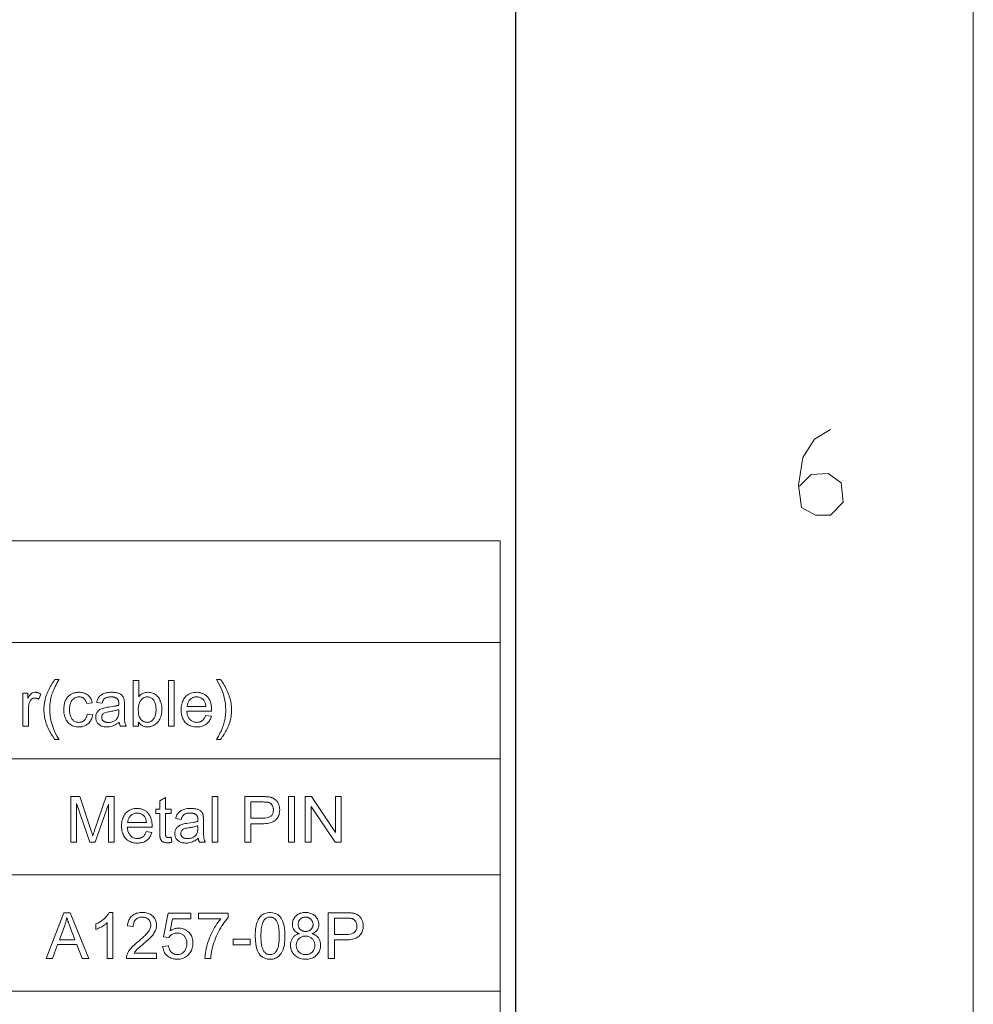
# Model space of a CAD drawing. Extents: x 0 to 841, y 0 to 594.
# Tile 71 of 88: x 805 to 836, y 391 to 423. Entities that reach past the tile are written whole.
import ezdxf

# ---------------------------------------------------------------- set-up
doc = ezdxf.new("R2010")
doc.units = 0

msp = doc.modelspace()

# ---------------------------------------------------------------- linework, layer by layer
at = {"lineweight": 13}
msp.add_line((836, 589), (836, 5.105), dxfattribs=at)
at = {"color": 7, "lineweight": 25}
msp.add_line((821, 20), (821, 574), dxfattribs=at)
at = {"color": 7, "lineweight": 13}
for p, q in [((741.358, 406.093), (820.484, 406.093)), ((820.484, 406.093), (820.484, 357.527)), ((741.358, 402.752), (820.484, 402.752)), ((754.462, 398.945), (820.484, 398.945)), ((781.926, 395.137), (820.484, 395.137)), ((741.358, 391.329), (820.484, 391.329))]:
    msp.add_line(p, q, dxfattribs=at)
msp.add_lwpolyline([(831.315, 409.735), (830.79, 409.42), (830.405, 408.825), (830.265, 407.915), (830.37, 407.18), (830.825, 406.935), (831.315, 406.935), (831.735, 407.355), (831.665, 407.985), (831.245, 408.3), (830.685, 408.265), (830.3, 407.88)], dxfattribs=at)
for points in [[(806.02, 399.573), (805.888, 399.573), (805.855, 399.616), (805.823, 399.661), (805.793, 399.706), (805.764, 399.753), (805.737, 399.8), (805.711, 399.847), (805.686, 399.896), (805.663, 399.945), (805.641, 399.995), (805.621, 400.046), (805.603, 400.098), (805.586, 400.149), (805.572, 400.2), (805.559, 400.251), (805.548, 400.302), (805.54, 400.353), (805.533, 400.403), (805.528, 400.454), (805.525, 400.505), (805.524, 400.555), (805.525, 400.612), (805.528, 400.667), (805.533, 400.723), (805.541, 400.777), (805.55, 400.83), (805.561, 400.883), (805.575, 400.935), (805.59, 400.985), (805.608, 401.036), (805.627, 401.085), (805.649, 401.133), (805.671, 401.181), (805.694, 401.228), (805.719, 401.275), (805.744, 401.32), (805.771, 401.365), (805.799, 401.41), (805.828, 401.453), (805.857, 401.496), (805.888, 401.538), (806.02, 401.538), (805.985, 401.479), (805.952, 401.422), (805.922, 401.366), (805.894, 401.311), (805.868, 401.258), (805.845, 401.206), (805.824, 401.156), (805.806, 401.107), (805.79, 401.06), (805.776, 401.014), (805.765, 400.969), (805.754, 400.924), (805.745, 400.879), (805.737, 400.833), (805.73, 400.787), (805.724, 400.742), (805.72, 400.696), (805.717, 400.65), (805.715, 400.603), (805.714, 400.557), (805.717, 400.458), (805.727, 400.359), (805.742, 400.261), (805.763, 400.162), (805.791, 400.064), (805.825, 399.965), (805.864, 399.867), (805.91, 399.769), (805.962, 399.671)], [(808.639, 400.976), (808.66, 401.004), (808.683, 401.029), (808.708, 401.051), (808.735, 401.07), (808.763, 401.086), (808.793, 401.099), (808.825, 401.11), (808.859, 401.117), (808.894, 401.121), (808.931, 401.123), (808.972, 401.121), (809.012, 401.117), (809.05, 401.109), (809.086, 401.098), (809.12, 401.085), (809.153, 401.068), (809.184, 401.048), (809.213, 401.025), (809.241, 400.999), (809.267, 400.97), (809.291, 400.939), (809.312, 400.906), (809.331, 400.87), (809.347, 400.833), (809.361, 400.795), (809.373, 400.754), (809.381, 400.711), (809.388, 400.667), (809.392, 400.62), (809.393, 400.572), (809.391, 400.517), (809.387, 400.464), (809.38, 400.414), (809.37, 400.367), (809.358, 400.322), (809.342, 400.28), (809.324, 400.24), (809.303, 400.204), (809.279, 400.169), (809.252, 400.138), (809.224, 400.109), (809.194, 400.084), (809.163, 400.061), (809.132, 400.041), (809.099, 400.025), (809.066, 400.011), (809.032, 400.001), (808.997, 399.993), (808.96, 399.989), (808.923, 399.987), (808.886, 399.989), (808.85, 399.993), (808.816, 400.002), (808.784, 400.013), (808.753, 400.027), (808.724, 400.045), (808.697, 400.066), (808.671, 400.09), (808.648, 400.118), (808.625, 400.149), (808.621, 400.149), (808.621, 400.013), (808.449, 400.013), (808.449, 401.513), (808.634, 401.513), (808.634, 400.976)], [(809.799, 400.013), (809.615, 400.013), (809.615, 401.513), (809.799, 401.513)], [(811.313, 401.538), (811.347, 401.494), (811.378, 401.45), (811.409, 401.404), (811.438, 401.358), (811.465, 401.311), (811.491, 401.264), (811.516, 401.215), (811.539, 401.166), (811.56, 401.115), (811.58, 401.064), (811.599, 401.013), (811.615, 400.962), (811.63, 400.911), (811.643, 400.86), (811.653, 400.809), (811.662, 400.758), (811.669, 400.707), (811.674, 400.656), (811.677, 400.605), (811.678, 400.555), (811.677, 400.498), (811.673, 400.443), (811.668, 400.388), (811.661, 400.334), (811.652, 400.28), (811.64, 400.228), (811.627, 400.176), (811.611, 400.125), (811.594, 400.075), (811.574, 400.026), (811.553, 399.977), (811.531, 399.93), (811.507, 399.882), (811.483, 399.836), (811.457, 399.79), (811.431, 399.745), (811.403, 399.701), (811.374, 399.658), (811.344, 399.615), (811.313, 399.573), (811.181, 399.573), (811.217, 399.632), (811.249, 399.689), (811.28, 399.745), (811.308, 399.8), (811.333, 399.853), (811.357, 399.904), (811.377, 399.955), (811.396, 400.003), (811.412, 400.05), (811.425, 400.096), (811.437, 400.141), (811.448, 400.186), (811.457, 400.231), (811.465, 400.277), (811.472, 400.323), (811.477, 400.368), (811.482, 400.414), (811.485, 400.46), (811.487, 400.506), (811.487, 400.553), (811.484, 400.652), (811.475, 400.751), (811.46, 400.85), (811.438, 400.948), (811.411, 401.047), (811.377, 401.145), (811.337, 401.244), (811.291, 401.342), (811.239, 401.44), (811.181, 401.538)], [(805.426, 401.064), (805.362, 400.895), (805.349, 400.902), (805.335, 400.909), (805.322, 400.915), (805.308, 400.92), (805.295, 400.925), (805.281, 400.928), (805.268, 400.931), (805.255, 400.933), (805.242, 400.934), (805.228, 400.935), (805.208, 400.934), (805.189, 400.931), (805.171, 400.926), (805.154, 400.92), (805.138, 400.911), (805.122, 400.901), (805.108, 400.889), (805.095, 400.875), (805.083, 400.859), (805.072, 400.842), (805.062, 400.823), (805.053, 400.802), (805.045, 400.78), (805.038, 400.756), (805.032, 400.731), (805.027, 400.704), (805.023, 400.676), (805.021, 400.646), (805.019, 400.615), (805.019, 400.583), (805.019, 400.013), (804.834, 400.013), (804.834, 401.098), (805.002, 401.098), (805.002, 400.935), (805.006, 400.935), (805.025, 400.97), (805.044, 401.002), (805.064, 401.031), (805.085, 401.055), (805.108, 401.076), (805.131, 401.093), (805.156, 401.106), (805.182, 401.115), (805.209, 401.121), (805.237, 401.123), (805.255, 401.122), (805.274, 401.12), (805.293, 401.118), (805.312, 401.113), (805.331, 401.108), (805.35, 401.102), (805.369, 401.094), (805.388, 401.085), (805.407, 401.076)], [(807.125, 400.388), (807.117, 400.348), (807.107, 400.309), (807.096, 400.273), (807.082, 400.24), (807.067, 400.208), (807.049, 400.179), (807.03, 400.152), (807.009, 400.127), (806.986, 400.104), (806.962, 400.084), (806.936, 400.065), (806.909, 400.049), (806.882, 400.034), (806.854, 400.022), (806.825, 400.011), (806.796, 400.003), (806.766, 399.996), (806.735, 399.991), (806.704, 399.988), (806.672, 399.987), (806.626, 399.989), (806.582, 399.993), (806.54, 400.001), (806.5, 400.012), (806.463, 400.026), (806.427, 400.043), (806.394, 400.063), (806.363, 400.086), (806.334, 400.113), (806.307, 400.142), (806.282, 400.174), (806.26, 400.208), (806.241, 400.244), (806.224, 400.282), (806.21, 400.322), (806.199, 400.364), (806.19, 400.408), (806.183, 400.455), (806.179, 400.503), (806.178, 400.553), (806.179, 400.594), (806.181, 400.634), (806.185, 400.672), (806.19, 400.709), (806.196, 400.744), (806.205, 400.777), (806.214, 400.808), (806.225, 400.838), (806.238, 400.866), (806.252, 400.892), (806.267, 400.917), (806.283, 400.94), (806.3, 400.962), (806.317, 400.982), (806.336, 401), (806.355, 401.018), (806.374, 401.033), (806.395, 401.047), (806.416, 401.06), (806.438, 401.071), (806.46, 401.081), (806.483, 401.09), (806.506, 401.097), (806.529, 401.104), (806.552, 401.11), (806.576, 401.115), (806.599, 401.118), (806.623, 401.121), (806.648, 401.122), (806.672, 401.123), (806.705, 401.122), (806.737, 401.119), (806.768, 401.115), (806.799, 401.109), (806.828, 401.101), (806.856, 401.091), (806.883, 401.08), (806.909, 401.067), (806.935, 401.052), (806.959, 401.036), (806.982, 401.018), (807.003, 400.998), (807.022, 400.976), (807.04, 400.953), (807.055, 400.928), (807.069, 400.902), (807.081, 400.874), (807.091, 400.844), (807.099, 400.813), (807.106, 400.78), (806.928, 400.752), (806.922, 400.774), (806.916, 400.794), (806.908, 400.813), (806.9, 400.831), (806.892, 400.848), (806.882, 400.864), (806.872, 400.879), (806.862, 400.893), (806.85, 400.906), (806.838, 400.917), (806.826, 400.928), (806.812, 400.937), (806.798, 400.945), (806.783, 400.952), (806.768, 400.959), (806.752, 400.964), (806.735, 400.967), (806.717, 400.97), (806.699, 400.972), (806.68, 400.972), (806.65, 400.971), (806.622, 400.968), (806.594, 400.962), (806.569, 400.955), (806.544, 400.945), (806.522, 400.933), (806.501, 400.919), (806.481, 400.902), (806.463, 400.884), (806.446, 400.863), (806.431, 400.84), (806.417, 400.816), (806.405, 400.789), (806.395, 400.761), (806.386, 400.732), (806.379, 400.7), (806.373, 400.667), (806.369, 400.632), (806.367, 400.595), (806.366, 400.557), (806.367, 400.518), (806.369, 400.48), (806.373, 400.445), (806.379, 400.411), (806.386, 400.379), (806.394, 400.349), (806.405, 400.321), (806.416, 400.295), (806.43, 400.27), (806.444, 400.247), (806.461, 400.227), (806.479, 400.208), (806.498, 400.192), (806.518, 400.178), (806.54, 400.166), (806.563, 400.156), (806.588, 400.148), (806.614, 400.143), (806.641, 400.14), (806.67, 400.138), (806.693, 400.139), (806.716, 400.141), (806.737, 400.145), (806.757, 400.149), (806.776, 400.155), (806.794, 400.163), (806.811, 400.172), (806.828, 400.182), (806.843, 400.194), (806.857, 400.207), (806.87, 400.221), (806.882, 400.236), (806.893, 400.253), (806.903, 400.272), (806.912, 400.292), (806.92, 400.313), (806.927, 400.335), (806.933, 400.359), (806.938, 400.384), (806.942, 400.411)], [(808.225, 400.013), (808.032, 400.013), (808.027, 400.023), (808.022, 400.034), (808.017, 400.046), (808.013, 400.059), (808.009, 400.072), (808.006, 400.085), (808.002, 400.1), (807.999, 400.115), (807.996, 400.13), (807.994, 400.147), (807.957, 400.116), (807.919, 400.089), (807.88, 400.065), (807.841, 400.044), (807.801, 400.027), (807.761, 400.013), (807.72, 400.001), (807.679, 399.993), (807.637, 399.989), (807.594, 399.987), (807.56, 399.988), (807.528, 399.99), (807.497, 399.995), (807.468, 400.001), (807.44, 400.009), (807.414, 400.018), (807.389, 400.029), (807.365, 400.042), (807.343, 400.057), (807.323, 400.073), (807.304, 400.091), (807.287, 400.11), (807.272, 400.13), (807.259, 400.151), (807.248, 400.173), (807.24, 400.196), (807.233, 400.22), (807.228, 400.246), (807.225, 400.272), (807.224, 400.3), (807.225, 400.327), (807.227, 400.352), (807.232, 400.377), (807.239, 400.401), (807.248, 400.423), (807.258, 400.445), (807.271, 400.466), (807.285, 400.486), (807.301, 400.505), (807.319, 400.523), (807.34, 400.54), (807.363, 400.555), (807.389, 400.57), (807.418, 400.583), (807.45, 400.595), (807.485, 400.606), (807.522, 400.616), (807.562, 400.625), (807.605, 400.632), (807.651, 400.639), (807.823, 400.664), (807.842, 400.668), (807.86, 400.671), (807.878, 400.674), (807.895, 400.678), (807.911, 400.682), (807.926, 400.685), (807.941, 400.689), (807.956, 400.694), (807.969, 400.698), (807.982, 400.702), (807.982, 400.718), (807.982, 400.733), (807.981, 400.748), (807.981, 400.761), (807.981, 400.773), (807.98, 400.784), (807.979, 400.794), (807.979, 400.804), (807.978, 400.812), (807.977, 400.819), (807.975, 400.826), (807.974, 400.833), (807.972, 400.84), (807.969, 400.847), (807.967, 400.854), (807.963, 400.861), (807.96, 400.869), (807.956, 400.876), (807.951, 400.883), (807.947, 400.891), (807.941, 400.898), (807.935, 400.905), (807.929, 400.911), (807.922, 400.918), (807.914, 400.924), (807.906, 400.93), (807.897, 400.935), (807.887, 400.94), (807.877, 400.945), (807.866, 400.95), (807.855, 400.954), (807.843, 400.958), (807.83, 400.961), (807.816, 400.964), (807.801, 400.967), (807.786, 400.969), (807.77, 400.97), (807.754, 400.971), (807.736, 400.972), (807.718, 400.972), (807.695, 400.972), (807.672, 400.971), (807.651, 400.968), (807.631, 400.965), (807.612, 400.961), (807.593, 400.957), (807.576, 400.951), (807.56, 400.944), (807.544, 400.937), (807.53, 400.928), (807.517, 400.919), (807.504, 400.908), (807.493, 400.895), (807.482, 400.881), (807.472, 400.865), (807.463, 400.848), (807.455, 400.83), (807.447, 400.81), (807.441, 400.788), (807.435, 400.765), (807.255, 400.788), (807.262, 400.821), (807.271, 400.852), (807.281, 400.881), (807.294, 400.908), (807.308, 400.934), (807.324, 400.958), (807.343, 400.981), (807.362, 401.002), (807.384, 401.021), (807.408, 401.039), (807.433, 401.055), (807.461, 401.069), (807.49, 401.082), (807.521, 401.093), (807.554, 401.102), (807.588, 401.109), (807.625, 401.115), (807.663, 401.119), (807.703, 401.122), (807.745, 401.123), (807.784, 401.122), (807.819, 401.12), (807.853, 401.118), (807.885, 401.114), (807.915, 401.108), (807.943, 401.102), (807.968, 401.094), (807.992, 401.086), (808.013, 401.076), (808.032, 401.065), (808.05, 401.053), (808.066, 401.041), (808.081, 401.028), (808.094, 401.015), (808.106, 401.001), (808.117, 400.987), (808.126, 400.972), (808.134, 400.957), (808.14, 400.941), (808.145, 400.925), (808.149, 400.908), (808.153, 400.891), (808.156, 400.872), (808.158, 400.852), (808.161, 400.832), (808.163, 400.81), (808.164, 400.788), (808.165, 400.764), (808.166, 400.74), (808.166, 400.715), (808.166, 400.467), (808.166, 400.423), (808.166, 400.382), (808.167, 400.345), (808.167, 400.31), (808.168, 400.278), (808.169, 400.249), (808.17, 400.223), (808.172, 400.2), (808.173, 400.18), (808.175, 400.164), (808.177, 400.148), (808.18, 400.133), (808.183, 400.117), (808.187, 400.102), (808.192, 400.087), (808.197, 400.072), (808.203, 400.057), (808.21, 400.042), (808.217, 400.027)], [(808.909, 400.138), (808.934, 400.14), (808.958, 400.143), (808.982, 400.148), (809.004, 400.156), (809.026, 400.166), (809.046, 400.178), (809.066, 400.192), (809.085, 400.209), (809.103, 400.228), (809.12, 400.248), (809.136, 400.271), (809.15, 400.296), (809.163, 400.322), (809.173, 400.351), (809.183, 400.381), (809.19, 400.412), (809.196, 400.446), (809.2, 400.481), (809.203, 400.518), (809.203, 400.557), (809.203, 400.594), (809.2, 400.63), (809.197, 400.665), (809.191, 400.697), (809.184, 400.728), (809.176, 400.758), (809.166, 400.786), (809.154, 400.812), (809.141, 400.837), (809.127, 400.86), (809.111, 400.882), (809.094, 400.901), (809.075, 400.917), (809.056, 400.932), (809.035, 400.944), (809.014, 400.954), (808.991, 400.962), (808.967, 400.968), (808.941, 400.971), (808.915, 400.972), (808.889, 400.971), (808.864, 400.968), (808.84, 400.962), (808.817, 400.954), (808.795, 400.943), (808.774, 400.931), (808.754, 400.916), (808.735, 400.898), (808.717, 400.879), (808.701, 400.857), (808.685, 400.833), (808.671, 400.808), (808.659, 400.782), (808.649, 400.754), (808.64, 400.726), (808.632, 400.696), (808.627, 400.665), (808.622, 400.632), (808.62, 400.599), (808.619, 400.564), (808.62, 400.531), (808.621, 400.499), (808.622, 400.469), (808.625, 400.442), (808.628, 400.416), (808.631, 400.393), (808.636, 400.371), (808.641, 400.351), (808.647, 400.334), (808.653, 400.318), (808.66, 400.304), (808.668, 400.29), (808.676, 400.276), (808.686, 400.263), (808.695, 400.25), (808.706, 400.237), (808.717, 400.225), (808.729, 400.214), (808.742, 400.203), (808.755, 400.192), (808.769, 400.182), (808.783, 400.173), (808.797, 400.165), (808.812, 400.158), (808.827, 400.152), (808.843, 400.147), (808.859, 400.143), (808.875, 400.141), (808.892, 400.139)], [(811.024, 400.509), (810.21, 400.509), (810.213, 400.474), (810.218, 400.44), (810.224, 400.408), (810.232, 400.378), (810.242, 400.35), (810.253, 400.323), (810.265, 400.298), (810.28, 400.275), (810.296, 400.253), (810.313, 400.234), (810.332, 400.216), (810.352, 400.199), (810.372, 400.185), (810.394, 400.173), (810.416, 400.162), (810.439, 400.154), (810.464, 400.147), (810.489, 400.142), (810.515, 400.139), (810.542, 400.138), (810.563, 400.139), (810.583, 400.141), (810.602, 400.143), (810.621, 400.147), (810.639, 400.152), (810.656, 400.159), (810.673, 400.166), (810.689, 400.174), (810.704, 400.184), (810.719, 400.194), (810.733, 400.206), (810.746, 400.219), (810.759, 400.233), (810.771, 400.248), (810.782, 400.264), (810.793, 400.282), (810.803, 400.3), (810.812, 400.32), (810.82, 400.341), (810.828, 400.363), (811.018, 400.339), (811.008, 400.306), (810.996, 400.274), (810.983, 400.244), (810.969, 400.216), (810.952, 400.189), (810.935, 400.164), (810.916, 400.14), (810.895, 400.118), (810.873, 400.097), (810.849, 400.078), (810.824, 400.061), (810.797, 400.045), (810.77, 400.032), (810.741, 400.02), (810.711, 400.01), (810.679, 400.002), (810.647, 399.995), (810.613, 399.991), (810.578, 399.988), (810.542, 399.987), (810.494, 399.989), (810.448, 399.993), (810.405, 400.001), (810.363, 400.011), (810.324, 400.025), (810.287, 400.041), (810.252, 400.06), (810.219, 400.083), (810.188, 400.108), (810.16, 400.137), (810.134, 400.168), (810.11, 400.201), (810.089, 400.237), (810.072, 400.274), (810.056, 400.314), (810.044, 400.356), (810.034, 400.401), (810.028, 400.447), (810.023, 400.496), (810.022, 400.547), (810.023, 400.597), (810.027, 400.646), (810.034, 400.692), (810.043, 400.737), (810.055, 400.779), (810.07, 400.82), (810.087, 400.859), (810.107, 400.895), (810.13, 400.93), (810.156, 400.963), (810.183, 400.993), (810.213, 401.021), (810.245, 401.045), (810.28, 401.065), (810.316, 401.083), (810.355, 401.097), (810.396, 401.108), (810.439, 401.116), (810.484, 401.121), (810.532, 401.123), (810.555, 401.122), (810.579, 401.121), (810.602, 401.118), (810.625, 401.114), (810.648, 401.11), (810.671, 401.104), (810.693, 401.097), (810.716, 401.089), (810.738, 401.081), (810.76, 401.071), (810.782, 401.059), (810.803, 401.047), (810.823, 401.033), (810.843, 401.017), (810.862, 401), (810.88, 400.982), (810.898, 400.962), (810.915, 400.94), (810.931, 400.917), (810.947, 400.893), (810.962, 400.867), (810.975, 400.838), (810.986, 400.806), (810.996, 400.771), (811.005, 400.734), (811.011, 400.695), (811.017, 400.652), (811.021, 400.607), (811.023, 400.559)], [(810.834, 400.66), (810.831, 400.693), (810.827, 400.723), (810.82, 400.751), (810.813, 400.778), (810.803, 400.803), (810.792, 400.826), (810.779, 400.847), (810.765, 400.866), (810.749, 400.884), (810.732, 400.899), (810.713, 400.913), (810.694, 400.926), (810.675, 400.937), (810.656, 400.946), (810.636, 400.954), (810.616, 400.961), (810.595, 400.966), (810.574, 400.969), (810.553, 400.972), (810.532, 400.972), (810.506, 400.971), (810.481, 400.969), (810.458, 400.965), (810.435, 400.958), (810.413, 400.951), (810.392, 400.941), (810.372, 400.93), (810.353, 400.917), (810.335, 400.902), (810.318, 400.885), (810.302, 400.867), (810.287, 400.849), (810.274, 400.829), (810.262, 400.808), (810.252, 400.786), (810.242, 400.763), (810.235, 400.739), (810.229, 400.714), (810.224, 400.687), (810.221, 400.66)], [(807.982, 400.49), (807.982, 400.557), (807.952, 400.548), (807.922, 400.539), (807.889, 400.53), (807.856, 400.522), (807.821, 400.514), (807.785, 400.506), (807.748, 400.499), (807.71, 400.493), (807.67, 400.487), (807.629, 400.481), (807.589, 400.474), (807.554, 400.465), (807.522, 400.453), (807.495, 400.439), (807.472, 400.423), (807.453, 400.404), (807.439, 400.382), (807.428, 400.359), (807.422, 400.333), (807.42, 400.304), (807.421, 400.29), (807.422, 400.275), (807.425, 400.262), (807.429, 400.249), (807.434, 400.236), (807.44, 400.224), (807.448, 400.212), (807.456, 400.201), (807.466, 400.191), (807.476, 400.181), (807.488, 400.172), (807.501, 400.163), (807.515, 400.156), (807.529, 400.15), (807.545, 400.144), (807.562, 400.14), (807.579, 400.137), (807.598, 400.134), (807.617, 400.133), (807.638, 400.132), (807.665, 400.133), (807.691, 400.136), (807.717, 400.14), (807.742, 400.145), (807.766, 400.153), (807.79, 400.162), (807.813, 400.172), (807.835, 400.184), (807.857, 400.198), (807.878, 400.214), (807.898, 400.231), (807.915, 400.251), (807.931, 400.273), (807.944, 400.297), (807.956, 400.324), (807.965, 400.352), (807.972, 400.383), (807.978, 400.417), (807.981, 400.452)], [(807.83, 396.205), (807.642, 396.205), (807.642, 397.46), (807.638, 397.46), (807.206, 396.205), (807.028, 396.205), (806.598, 397.481), (806.592, 397.481), (806.592, 396.205), (806.404, 396.205), (806.404, 397.705), (806.701, 397.705), (807.056, 396.643), (807.067, 396.609), (807.078, 396.577), (807.087, 396.549), (807.095, 396.522), (807.103, 396.499), (807.109, 396.478), (807.114, 396.46), (807.119, 396.444), (807.122, 396.431), (807.124, 396.421), (807.128, 396.421), (807.134, 396.439), (807.141, 396.458), (807.147, 396.479), (807.155, 396.501), (807.162, 396.524), (807.17, 396.549), (807.179, 396.575), (807.188, 396.603), (807.198, 396.631), (807.208, 396.661), (807.566, 397.705), (807.83, 397.705)], [(811.227, 396.205), (811.043, 396.205), (811.043, 397.705), (811.227, 397.705)], [(812.112, 397.705), (812.678, 397.705), (812.705, 397.705), (812.73, 397.704), (812.755, 397.704), (812.78, 397.703), (812.803, 397.702), (812.826, 397.7), (812.848, 397.698), (812.869, 397.696), (812.889, 397.694), (812.909, 397.692), (812.928, 397.689), (812.947, 397.685), (812.966, 397.68), (812.984, 397.674), (813.002, 397.668), (813.02, 397.66), (813.038, 397.652), (813.055, 397.643), (813.072, 397.633), (813.089, 397.623), (813.105, 397.611), (813.12, 397.599), (813.135, 397.586), (813.148, 397.572), (813.161, 397.557), (813.173, 397.541), (813.185, 397.525), (813.195, 397.508), (813.205, 397.49), (813.214, 397.471), (813.222, 397.452), (813.229, 397.433), (813.236, 397.413), (813.241, 397.393), (813.246, 397.373), (813.25, 397.353), (813.253, 397.333), (813.255, 397.313), (813.256, 397.292), (813.256, 397.271), (813.255, 397.23), (813.251, 397.191), (813.244, 397.154), (813.235, 397.118), (813.223, 397.084), (813.208, 397.052), (813.191, 397.021), (813.171, 396.992), (813.148, 396.964), (813.123, 396.938), (813.095, 396.914), (813.063, 396.893), (813.028, 396.874), (812.99, 396.858), (812.949, 396.844), (812.905, 396.833), (812.857, 396.824), (812.806, 396.818), (812.752, 396.814), (812.695, 396.813), (812.311, 396.813), (812.311, 396.205), (812.112, 396.205)], [(813.74, 396.205), (813.541, 396.205), (813.541, 397.705), (813.74, 397.705)], [(815.276, 396.205), (815.073, 396.205), (814.289, 397.383), (814.285, 397.383), (814.285, 396.205), (814.096, 396.205), (814.096, 397.705), (814.299, 397.705), (815.083, 396.527), (815.087, 396.527), (815.087, 397.705), (815.276, 397.705)], [(809.719, 396.207), (809.703, 396.204), (809.688, 396.201), (809.672, 396.199), (809.658, 396.197), (809.644, 396.195), (809.63, 396.193), (809.617, 396.192), (809.605, 396.191), (809.593, 396.191), (809.581, 396.191), (809.558, 396.191), (809.535, 396.192), (809.515, 396.194), (809.495, 396.197), (809.477, 396.201), (809.46, 396.206), (809.444, 396.211), (809.43, 396.218), (809.417, 396.225), (809.405, 396.233), (809.394, 396.242), (809.385, 396.251), (809.376, 396.261), (809.368, 396.271), (809.361, 396.281), (809.354, 396.292), (809.349, 396.304), (809.344, 396.316), (809.34, 396.328), (809.338, 396.341), (809.335, 396.355), (809.333, 396.369), (809.331, 396.385), (809.33, 396.402), (809.328, 396.419), (809.327, 396.438), (809.326, 396.458), (809.326, 396.479), (809.325, 396.5), (809.325, 396.523), (809.325, 397.148), (809.191, 397.148), (809.191, 397.291), (809.325, 397.291), (809.325, 397.561), (809.509, 397.672), (809.509, 397.291), (809.694, 397.291), (809.694, 397.148), (809.509, 397.148), (809.509, 396.513), (809.51, 396.497), (809.51, 396.482), (809.511, 396.468), (809.512, 396.455), (809.514, 396.443), (809.516, 396.432), (809.518, 396.422), (809.52, 396.412), (809.523, 396.404), (809.526, 396.397), (809.53, 396.39), (809.535, 396.384), (809.541, 396.379), (809.548, 396.375), (809.556, 396.371), (809.565, 396.368), (809.575, 396.366), (809.586, 396.364), (809.599, 396.363), (809.612, 396.363), (809.62, 396.363), (809.628, 396.363), (809.636, 396.363), (809.644, 396.364), (809.652, 396.365), (809.66, 396.365), (809.669, 396.367), (809.677, 396.368), (809.685, 396.369), (809.694, 396.371)], [(812.311, 396.991), (812.697, 396.991), (812.764, 396.993), (812.824, 397.002), (812.877, 397.015), (812.923, 397.035), (812.962, 397.059), (812.994, 397.089), (813.019, 397.125), (813.037, 397.166), (813.047, 397.213), (813.051, 397.265), (813.05, 397.283), (813.049, 397.3), (813.047, 397.317), (813.043, 397.334), (813.039, 397.35), (813.034, 397.365), (813.028, 397.381), (813.021, 397.396), (813.013, 397.41), (813.005, 397.424), (812.995, 397.437), (812.985, 397.45), (812.975, 397.461), (812.964, 397.471), (812.953, 397.48), (812.942, 397.488), (812.93, 397.495), (812.918, 397.501), (812.905, 397.506), (812.892, 397.51), (812.878, 397.513), (812.862, 397.516), (812.846, 397.519), (812.828, 397.521), (812.808, 397.523), (812.788, 397.524), (812.766, 397.525), (812.743, 397.526), (812.718, 397.527), (812.693, 397.527), (812.311, 397.527)], [(809.074, 396.701), (808.26, 396.701), (808.263, 396.666), (808.268, 396.633), (808.274, 396.601), (808.282, 396.571), (808.291, 396.542), (808.303, 396.516), (808.315, 396.491), (808.33, 396.467), (808.345, 396.446), (808.363, 396.426), (808.382, 396.408), (808.401, 396.392), (808.422, 396.377), (808.443, 396.365), (808.466, 396.355), (808.489, 396.346), (808.513, 396.339), (808.539, 396.335), (808.565, 396.332), (808.592, 396.331), (808.612, 396.331), (808.632, 396.333), (808.652, 396.336), (808.671, 396.34), (808.689, 396.345), (808.706, 396.351), (808.723, 396.358), (808.739, 396.366), (808.754, 396.376), (808.769, 396.387), (808.783, 396.398), (808.796, 396.411), (808.809, 396.425), (808.821, 396.44), (808.832, 396.457), (808.842, 396.474), (808.852, 396.492), (808.862, 396.512), (808.87, 396.533), (808.878, 396.555), (809.067, 396.531), (809.057, 396.498), (809.046, 396.467), (809.033, 396.437), (809.018, 396.408), (809.002, 396.381), (808.985, 396.356), (808.965, 396.332), (808.945, 396.31), (808.922, 396.289), (808.899, 396.27), (808.873, 396.253), (808.847, 396.238), (808.819, 396.224), (808.791, 396.212), (808.76, 396.202), (808.729, 396.194), (808.697, 396.188), (808.663, 396.183), (808.628, 396.18), (808.592, 396.179), (808.544, 396.181), (808.498, 396.185), (808.455, 396.193), (808.413, 396.203), (808.374, 396.217), (808.337, 396.233), (808.302, 396.253), (808.269, 396.275), (808.238, 396.301), (808.209, 396.329), (808.183, 396.36), (808.16, 396.394), (808.139, 396.429), (808.121, 396.467), (808.106, 396.507), (808.094, 396.549), (808.084, 396.593), (808.077, 396.639), (808.073, 396.688), (808.072, 396.739), (808.073, 396.789), (808.077, 396.838), (808.084, 396.884), (808.093, 396.929), (808.105, 396.972), (808.12, 397.012), (808.137, 397.051), (808.157, 397.088), (808.18, 397.123), (808.205, 397.155), (808.233, 397.186), (808.263, 397.213), (808.295, 397.237), (808.33, 397.258), (808.366, 397.275), (808.405, 397.29), (808.446, 397.301), (808.489, 397.309), (808.534, 397.314), (808.581, 397.315), (808.605, 397.315), (808.629, 397.313), (808.652, 397.31), (808.675, 397.307), (808.698, 397.302), (808.721, 397.296), (808.743, 397.29), (808.766, 397.282), (808.788, 397.273), (808.81, 397.263), (808.832, 397.252), (808.853, 397.239), (808.873, 397.225), (808.893, 397.209), (808.912, 397.192), (808.93, 397.174), (808.948, 397.154), (808.965, 397.133), (808.981, 397.11), (808.997, 397.085), (809.011, 397.059), (809.024, 397.03), (809.036, 396.998), (809.046, 396.964), (809.054, 396.927), (809.061, 396.887), (809.067, 396.845), (809.07, 396.799), (809.073, 396.752)], [(808.884, 396.853), (808.881, 396.885), (808.877, 396.915), (808.87, 396.944), (808.862, 396.97), (808.853, 396.995), (808.842, 397.018), (808.829, 397.039), (808.815, 397.059), (808.799, 397.076), (808.781, 397.092), (808.763, 397.105), (808.744, 397.118), (808.725, 397.129), (808.706, 397.138), (808.686, 397.146), (808.665, 397.153), (808.645, 397.158), (808.624, 397.162), (808.603, 397.164), (808.581, 397.165), (808.556, 397.164), (808.531, 397.161), (808.508, 397.157), (808.485, 397.151), (808.463, 397.143), (808.442, 397.133), (808.422, 397.122), (808.403, 397.109), (808.385, 397.094), (808.368, 397.078), (808.352, 397.06), (808.337, 397.041), (808.324, 397.021), (808.312, 397), (808.301, 396.978), (808.292, 396.955), (808.285, 396.931), (808.279, 396.906), (808.274, 396.88), (808.27, 396.853)], [(810.819, 396.205), (810.626, 396.205), (810.621, 396.216), (810.616, 396.227), (810.611, 396.238), (810.607, 396.251), (810.603, 396.264), (810.599, 396.278), (810.596, 396.292), (810.593, 396.307), (810.59, 396.323), (810.588, 396.339), (810.551, 396.309), (810.513, 396.282), (810.474, 396.258), (810.435, 396.237), (810.395, 396.219), (810.355, 396.205), (810.314, 396.194), (810.273, 396.186), (810.231, 396.181), (810.188, 396.179), (810.154, 396.18), (810.122, 396.183), (810.091, 396.187), (810.062, 396.193), (810.034, 396.201), (810.008, 396.21), (809.983, 396.221), (809.959, 396.234), (809.937, 396.249), (809.917, 396.265), (809.898, 396.283), (809.881, 396.302), (809.866, 396.322), (809.853, 396.343), (809.842, 396.365), (809.833, 396.388), (809.826, 396.413), (809.821, 396.438), (809.818, 396.465), (809.817, 396.492), (809.818, 396.519), (809.821, 396.545), (809.826, 396.569), (809.833, 396.593), (809.841, 396.616), (809.852, 396.637), (809.864, 396.658), (809.879, 396.678), (809.895, 396.697), (809.913, 396.715), (809.934, 396.732), (809.957, 396.748), (809.983, 396.762), (810.012, 396.776), (810.044, 396.788), (810.079, 396.799), (810.116, 396.809), (810.156, 396.817), (810.199, 396.825), (810.245, 396.831), (810.417, 396.857), (810.436, 396.86), (810.454, 396.863), (810.472, 396.867), (810.489, 396.87), (810.505, 396.874), (810.52, 396.878), (810.535, 396.882), (810.549, 396.886), (810.563, 396.89), (810.576, 396.895), (810.576, 396.911), (810.575, 396.926), (810.575, 396.94), (810.575, 396.953), (810.574, 396.965), (810.574, 396.977), (810.573, 396.987), (810.572, 396.996), (810.571, 397.004), (810.57, 397.012), (810.569, 397.019), (810.568, 397.026), (810.566, 397.033), (810.563, 397.04), (810.56, 397.047), (810.557, 397.054), (810.554, 397.061), (810.55, 397.068), (810.545, 397.076), (810.54, 397.083), (810.535, 397.09), (810.529, 397.097), (810.523, 397.104), (810.515, 397.11), (810.508, 397.116), (810.499, 397.122), (810.49, 397.127), (810.481, 397.133), (810.471, 397.138), (810.46, 397.142), (810.449, 397.146), (810.436, 397.15), (810.423, 397.154), (810.41, 397.157), (810.395, 397.159), (810.38, 397.161), (810.364, 397.163), (810.347, 397.164), (810.33, 397.164), (810.312, 397.165), (810.288, 397.164), (810.266, 397.163), (810.245, 397.161), (810.225, 397.158), (810.205, 397.154), (810.187, 397.149), (810.17, 397.143), (810.154, 397.137), (810.138, 397.129), (810.124, 397.121), (810.11, 397.111), (810.098, 397.1), (810.086, 397.087), (810.076, 397.073), (810.066, 397.058), (810.057, 397.041), (810.049, 397.022), (810.041, 397.002), (810.035, 396.98), (810.029, 396.957), (809.849, 396.981), (809.856, 397.013), (809.865, 397.044), (809.875, 397.073), (809.888, 397.101), (809.902, 397.127), (809.918, 397.151), (809.936, 397.173), (809.956, 397.194), (809.978, 397.214), (810.002, 397.231), (810.027, 397.247), (810.054, 397.261), (810.084, 397.274), (810.115, 397.285), (810.147, 397.294), (810.182, 397.302), (810.219, 397.308), (810.257, 397.312), (810.297, 397.314), (810.339, 397.315), (810.377, 397.315), (810.413, 397.313), (810.447, 397.31), (810.479, 397.306), (810.509, 397.301), (810.536, 397.294), (810.562, 397.287), (810.586, 397.278), (810.607, 397.268), (810.626, 397.257), (810.644, 397.246), (810.66, 397.233), (810.675, 397.22), (810.688, 397.207), (810.7, 397.193), (810.711, 397.179), (810.72, 397.165), (810.728, 397.149), (810.734, 397.134), (810.739, 397.118), (810.743, 397.101), (810.746, 397.083), (810.75, 397.064), (810.752, 397.045), (810.755, 397.024), (810.756, 397.002), (810.758, 396.98), (810.759, 396.957), (810.76, 396.932), (810.76, 396.907), (810.76, 396.659), (810.76, 396.616), (810.76, 396.575), (810.761, 396.537), (810.761, 396.502), (810.762, 396.47), (810.763, 396.441), (810.764, 396.416), (810.765, 396.393), (810.767, 396.373), (810.768, 396.356), (810.771, 396.34), (810.773, 396.325), (810.777, 396.31), (810.781, 396.295), (810.786, 396.28), (810.791, 396.264), (810.797, 396.249), (810.804, 396.235), (810.811, 396.22)], [(810.576, 396.683), (810.576, 396.749), (810.546, 396.74), (810.515, 396.731), (810.483, 396.722), (810.45, 396.714), (810.415, 396.706), (810.379, 396.699), (810.342, 396.692), (810.304, 396.685), (810.264, 396.679), (810.223, 396.673), (810.183, 396.666), (810.147, 396.657), (810.116, 396.645), (810.089, 396.631), (810.066, 396.615), (810.047, 396.596), (810.033, 396.575), (810.022, 396.551), (810.016, 396.525), (810.014, 396.497), (810.014, 396.482), (810.016, 396.468), (810.019, 396.454), (810.023, 396.441), (810.028, 396.428), (810.034, 396.416), (810.041, 396.405), (810.05, 396.394), (810.059, 396.383), (810.07, 396.373), (810.082, 396.364), (810.095, 396.356), (810.108, 396.348), (810.123, 396.342), (810.139, 396.337), (810.155, 396.332), (810.173, 396.329), (810.192, 396.327), (810.211, 396.325), (810.232, 396.325), (810.259, 396.325), (810.285, 396.328), (810.311, 396.332), (810.336, 396.338), (810.36, 396.345), (810.384, 396.354), (810.407, 396.365), (810.429, 396.377), (810.451, 396.391), (810.472, 396.406), (810.492, 396.423), (810.509, 396.443), (810.525, 396.465), (810.538, 396.489), (810.55, 396.516), (810.559, 396.545), (810.566, 396.576), (810.571, 396.609), (810.575, 396.645)], [(807.001, 392.397), (806.777, 392.397), (806.601, 392.854), (805.975, 392.854), (805.809, 392.397), (805.599, 392.397), (806.175, 393.897), (806.389, 393.897)], [(807.785, 392.397), (807.601, 392.397), (807.601, 393.571), (807.572, 393.545), (807.542, 393.52), (807.509, 393.496), (807.475, 393.473), (807.439, 393.45), (807.401, 393.428), (807.362, 393.407), (807.32, 393.387), (807.277, 393.368), (807.231, 393.349), (807.231, 393.527), (807.293, 393.558), (807.351, 393.591), (807.404, 393.625), (807.453, 393.661), (807.499, 393.698), (807.54, 393.736), (807.578, 393.776), (807.611, 393.817), (807.64, 393.86), (807.665, 393.905), (807.785, 393.905)], [(809.222, 392.397), (808.229, 392.397), (808.23, 392.423), (808.232, 392.448), (808.237, 392.474), (808.243, 392.499), (808.251, 392.525), (808.261, 392.551), (808.272, 392.576), (808.286, 392.602), (808.301, 392.628), (808.317, 392.654), (808.337, 392.681), (808.359, 392.709), (808.384, 392.738), (808.413, 392.769), (808.444, 392.8), (808.479, 392.834), (808.517, 392.868), (808.558, 392.904), (808.602, 392.941), (808.648, 392.98), (808.678, 393.003), (808.707, 393.027), (808.735, 393.052), (808.762, 393.076), (808.789, 393.101), (808.815, 393.126), (808.841, 393.151), (808.866, 393.177), (808.89, 393.203), (808.913, 393.229), (808.936, 393.255), (808.955, 393.281), (808.973, 393.307), (808.988, 393.333), (809.001, 393.36), (809.011, 393.386), (809.02, 393.412), (809.025, 393.438), (809.029, 393.465), (809.03, 393.491), (809.029, 393.513), (809.027, 393.535), (809.023, 393.556), (809.017, 393.576), (809.01, 393.595), (809.001, 393.613), (808.991, 393.631), (808.979, 393.648), (808.965, 393.664), (808.95, 393.679), (808.933, 393.693), (808.916, 393.706), (808.898, 393.717), (808.879, 393.726), (808.859, 393.735), (808.838, 393.741), (808.817, 393.746), (808.794, 393.75), (808.771, 393.752), (808.747, 393.753), (808.722, 393.752), (808.699, 393.75), (808.676, 393.746), (808.654, 393.741), (808.633, 393.734), (808.612, 393.726), (808.593, 393.716), (808.574, 393.704), (808.556, 393.691), (808.539, 393.677), (808.523, 393.661), (808.509, 393.643), (808.496, 393.624), (808.485, 393.604), (808.476, 393.582), (808.468, 393.558), (808.462, 393.533), (808.458, 393.507), (808.455, 393.479), (808.454, 393.449), (808.265, 393.471), (808.269, 393.512), (808.276, 393.551), (808.286, 393.588), (808.297, 393.623), (808.311, 393.657), (808.327, 393.688), (808.346, 393.717), (808.366, 393.744), (808.389, 393.77), (808.415, 393.793), (808.442, 393.814), (808.471, 393.833), (808.501, 393.85), (808.532, 393.864), (808.565, 393.877), (808.599, 393.887), (808.635, 393.894), (808.672, 393.9), (808.711, 393.903), (808.751, 393.905), (808.794, 393.903), (808.835, 393.9), (808.875, 393.893), (808.912, 393.885), (808.947, 393.874), (808.981, 393.86), (809.012, 393.845), (809.042, 393.826), (809.069, 393.805), (809.095, 393.782), (809.118, 393.757), (809.139, 393.731), (809.158, 393.704), (809.174, 393.676), (809.188, 393.647), (809.199, 393.617), (809.207, 393.586), (809.213, 393.554), (809.217, 393.521), (809.218, 393.487), (809.217, 393.458), (809.214, 393.429), (809.209, 393.4), (809.202, 393.371), (809.192, 393.342), (809.181, 393.313), (809.167, 393.283), (809.152, 393.254), (809.134, 393.224), (809.115, 393.195), (809.092, 393.164), (809.065, 393.132), (809.034, 393.097), (808.998, 393.061), (808.959, 393.022), (808.916, 392.982), (808.868, 392.939), (808.816, 392.895), (808.761, 392.848), (808.701, 392.799), (808.669, 392.774), (808.64, 392.749), (808.613, 392.725), (808.588, 392.701), (808.565, 392.678), (808.545, 392.656), (808.526, 392.635), (808.51, 392.614), (808.496, 392.595), (808.485, 392.575), (809.222, 392.575)], [(809.661, 393.299), (809.689, 393.317), (809.717, 393.333), (809.745, 393.347), (809.773, 393.359), (809.801, 393.369), (809.83, 393.378), (809.858, 393.384), (809.887, 393.389), (809.917, 393.392), (809.946, 393.393), (809.983, 393.392), (810.019, 393.388), (810.054, 393.381), (810.088, 393.372), (810.121, 393.36), (810.153, 393.345), (810.184, 393.328), (810.215, 393.308), (810.244, 393.286), (810.272, 393.26), (810.299, 393.233), (810.322, 393.204), (810.343, 393.173), (810.361, 393.14), (810.377, 393.106), (810.389, 393.07), (810.399, 393.032), (810.406, 392.992), (810.41, 392.95), (810.411, 392.907), (810.41, 392.863), (810.406, 392.82), (810.399, 392.779), (810.389, 392.739), (810.376, 392.701), (810.361, 392.663), (810.342, 392.627), (810.321, 392.593), (810.297, 392.56), (810.27, 392.528), (810.241, 392.498), (810.21, 392.472), (810.178, 392.448), (810.143, 392.428), (810.107, 392.411), (810.069, 392.397), (810.029, 392.386), (809.988, 392.378), (809.945, 392.373), (809.9, 392.372), (809.863, 392.373), (809.827, 392.376), (809.792, 392.381), (809.758, 392.389), (809.725, 392.398), (809.693, 392.41), (809.662, 392.424), (809.632, 392.44), (809.603, 392.458), (809.575, 392.478), (809.549, 392.5), (809.525, 392.524), (809.504, 392.55), (809.484, 392.579), (809.468, 392.609), (809.453, 392.641), (809.441, 392.676), (809.431, 392.712), (809.423, 392.751), (809.418, 392.791), (809.61, 392.806), (809.615, 392.778), (809.622, 392.752), (809.629, 392.727), (809.638, 392.703), (809.647, 392.681), (809.658, 392.661), (809.669, 392.642), (809.682, 392.624), (809.696, 392.608), (809.711, 392.593), (809.726, 392.58), (809.743, 392.568), (809.76, 392.558), (809.778, 392.548), (809.796, 392.541), (809.815, 392.534), (809.836, 392.53), (809.856, 392.526), (809.878, 392.524), (809.9, 392.523), (809.927, 392.524), (809.954, 392.527), (809.979, 392.533), (810.003, 392.54), (810.027, 392.55), (810.049, 392.561), (810.07, 392.575), (810.09, 392.591), (810.109, 392.609), (810.127, 392.629), (810.143, 392.651), (810.158, 392.673), (810.171, 392.697), (810.183, 392.722), (810.192, 392.747), (810.2, 392.774), (810.206, 392.801), (810.21, 392.83), (810.213, 392.859), (810.214, 392.889), (810.213, 392.92), (810.21, 392.95), (810.206, 392.978), (810.2, 393.005), (810.192, 393.03), (810.182, 393.055), (810.17, 393.078), (810.157, 393.099), (810.142, 393.119), (810.125, 393.138), (810.107, 393.155), (810.087, 393.171), (810.067, 393.185), (810.046, 393.196), (810.023, 393.206), (810, 393.215), (809.975, 393.221), (809.95, 393.226), (809.923, 393.228), (809.896, 393.229), (809.861, 393.228), (809.828, 393.223), (809.797, 393.216), (809.767, 393.206), (809.739, 393.193), (809.713, 393.177), (809.688, 393.159), (809.665, 393.137), (809.643, 393.112), (809.624, 393.085), (809.45, 393.105), (809.596, 393.877), (810.34, 393.877), (810.34, 393.699), (809.742, 393.699)], [(811.567, 393.735), (811.523, 393.685), (811.481, 393.633), (811.439, 393.579), (811.399, 393.522), (811.36, 393.464), (811.323, 393.402), (811.286, 393.339), (811.251, 393.273), (811.217, 393.205), (811.184, 393.135), (811.153, 393.063), (811.125, 392.991), (811.099, 392.919), (811.076, 392.846), (811.055, 392.772), (811.038, 392.698), (811.023, 392.624), (811.01, 392.549), (811.001, 392.473), (810.994, 392.397), (810.805, 392.397), (810.808, 392.459), (810.814, 392.522), (810.822, 392.586), (810.833, 392.652), (810.847, 392.718), (810.863, 392.786), (810.882, 392.855), (810.904, 392.925), (810.929, 392.996), (810.956, 393.069), (810.986, 393.141), (811.017, 393.211), (811.05, 393.279), (811.085, 393.345), (811.121, 393.409), (811.16, 393.471), (811.199, 393.531), (811.241, 393.589), (811.284, 393.645), (811.329, 393.699), (810.596, 393.699), (810.596, 393.877), (811.567, 393.877)], [(812.941, 393.905), (813.034, 393.897), (813.117, 393.874), (813.19, 393.835), (813.254, 393.782), (813.308, 393.713), (813.352, 393.628), (813.386, 393.528), (813.41, 393.413), (813.425, 393.283), (813.43, 393.137), (813.429, 393.062), (813.425, 392.99), (813.418, 392.922), (813.41, 392.859), (813.398, 392.799), (813.384, 392.743), (813.368, 392.692), (813.349, 392.644), (813.327, 392.6), (813.303, 392.561), (813.277, 392.525), (813.249, 392.493), (813.218, 392.464), (813.185, 392.44), (813.15, 392.419), (813.112, 392.402), (813.073, 392.389), (813.031, 392.379), (812.987, 392.374), (812.941, 392.372), (812.848, 392.379), (812.765, 392.402), (812.692, 392.441), (812.628, 392.494), (812.575, 392.563), (812.531, 392.647), (812.497, 392.747), (812.472, 392.862), (812.458, 392.992), (812.453, 393.137), (812.454, 393.213), (812.458, 393.284), (812.464, 393.352), (812.473, 393.416), (812.484, 393.475), (812.498, 393.531), (812.515, 393.583), (812.534, 393.631), (812.555, 393.675), (812.579, 393.715), (812.605, 393.751), (812.634, 393.783), (812.665, 393.811), (812.698, 393.836), (812.733, 393.857), (812.77, 393.874), (812.809, 393.887), (812.851, 393.897), (812.895, 393.903)], [(814.318, 393.209), (814.371, 393.189), (814.419, 393.165), (814.461, 393.136), (814.498, 393.104), (814.529, 393.068), (814.554, 393.027), (814.574, 392.983), (814.588, 392.934), (814.596, 392.882), (814.599, 392.825), (814.598, 392.787), (814.594, 392.75), (814.587, 392.715), (814.577, 392.68), (814.565, 392.648), (814.55, 392.616), (814.532, 392.585), (814.511, 392.556), (814.487, 392.528), (814.461, 392.502), (814.433, 392.477), (814.403, 392.455), (814.371, 392.435), (814.338, 392.419), (814.303, 392.404), (814.267, 392.393), (814.229, 392.383), (814.19, 392.377), (814.149, 392.373), (814.106, 392.372), (814.063, 392.373), (814.022, 392.377), (813.982, 392.384), (813.944, 392.393), (813.908, 392.405), (813.873, 392.419), (813.839, 392.436), (813.808, 392.456), (813.778, 392.478), (813.75, 392.503), (813.723, 392.53), (813.7, 392.558), (813.679, 392.587), (813.661, 392.618), (813.646, 392.65), (813.634, 392.684), (813.624, 392.719), (813.617, 392.755), (813.613, 392.792), (813.612, 392.831), (813.613, 392.859), (813.615, 392.887), (813.619, 392.913), (813.624, 392.939), (813.631, 392.964), (813.64, 392.989), (813.65, 393.013), (813.661, 393.036), (813.674, 393.058), (813.689, 393.08), (813.705, 393.1), (813.722, 393.119), (813.74, 393.136), (813.76, 393.152), (813.78, 393.165), (813.801, 393.177), (813.824, 393.188), (813.847, 393.196), (813.872, 393.203), (813.897, 393.209), (813.897, 393.213), (813.855, 393.228), (813.816, 393.247), (813.783, 393.269), (813.753, 393.295), (813.729, 393.324), (813.708, 393.356), (813.693, 393.391), (813.681, 393.43), (813.675, 393.471), (813.672, 393.517), (813.674, 393.549), (813.677, 393.581), (813.683, 393.611), (813.691, 393.641), (813.702, 393.669), (813.715, 393.696), (813.73, 393.722), (813.748, 393.747), (813.768, 393.771), (813.791, 393.793), (813.815, 393.815), (813.841, 393.833), (813.869, 393.85), (813.898, 393.865), (813.928, 393.877), (813.96, 393.887), (813.993, 393.895), (814.028, 393.9), (814.064, 393.903), (814.102, 393.905), (814.14, 393.903), (814.177, 393.9), (814.213, 393.894), (814.246, 393.886), (814.279, 393.876), (814.31, 393.863), (814.339, 393.848), (814.367, 393.831), (814.393, 393.812), (814.418, 393.79), (814.441, 393.767), (814.461, 393.742), (814.479, 393.717), (814.495, 393.691), (814.508, 393.663), (814.519, 393.635), (814.527, 393.606), (814.533, 393.576), (814.537, 393.545), (814.538, 393.513), (814.536, 393.47), (814.529, 393.43), (814.518, 393.393), (814.503, 393.359), (814.483, 393.327), (814.459, 393.299), (814.43, 393.273), (814.397, 393.25), (814.36, 393.23), (814.318, 393.213)], [(814.851, 393.897), (815.417, 393.897), (815.443, 393.897), (815.469, 393.897), (815.494, 393.896), (815.518, 393.895), (815.542, 393.894), (815.564, 393.893), (815.586, 393.891), (815.607, 393.889), (815.628, 393.887), (815.648, 393.884), (815.667, 393.881), (815.686, 393.877), (815.704, 393.872), (815.723, 393.867), (815.741, 393.86), (815.759, 393.853), (815.776, 393.845), (815.793, 393.836), (815.81, 393.826), (815.827, 393.815), (815.843, 393.803), (815.859, 393.791), (815.873, 393.778), (815.887, 393.764), (815.9, 393.749), (815.912, 393.734), (815.923, 393.717), (815.934, 393.7), (815.944, 393.682), (815.953, 393.664), (815.961, 393.644), (815.968, 393.625), (815.974, 393.605), (815.98, 393.586), (815.984, 393.566), (815.988, 393.546), (815.991, 393.525), (815.993, 393.505), (815.995, 393.484), (815.995, 393.464), (815.994, 393.423), (815.99, 393.384), (815.983, 393.346), (815.974, 393.311), (815.962, 393.276), (815.947, 393.244), (815.93, 393.213), (815.909, 393.184), (815.887, 393.156), (815.861, 393.13), (815.833, 393.107), (815.802, 393.085), (815.767, 393.067), (815.729, 393.05), (815.688, 393.036), (815.643, 393.025), (815.596, 393.016), (815.545, 393.01), (815.491, 393.006), (815.433, 393.005), (815.05, 393.005), (815.05, 392.397), (814.851, 392.397)], [(806.541, 393.011), (806.505, 393.104), (806.473, 393.189), (806.445, 393.266), (806.419, 393.334), (806.397, 393.393), (806.378, 393.444), (806.362, 393.487), (806.349, 393.521), (806.339, 393.547), (806.333, 393.564), (806.328, 393.578), (806.323, 393.592), (806.318, 393.608), (806.313, 393.624), (806.308, 393.641), (806.303, 393.66), (806.297, 393.678), (806.292, 393.698), (806.286, 393.719), (806.281, 393.741), (806.276, 393.741), (806.27, 393.711), (806.263, 393.681), (806.257, 393.652), (806.25, 393.623), (806.242, 393.595), (806.234, 393.567), (806.226, 393.54), (806.217, 393.513), (806.208, 393.486), (806.199, 393.46), (806.031, 393.011)], [(812.941, 392.523), (812.97, 392.525), (812.997, 392.529), (813.023, 392.536), (813.048, 392.546), (813.071, 392.559), (813.093, 392.575), (813.113, 392.594), (813.132, 392.615), (813.149, 392.64), (813.165, 392.667), (813.179, 392.698), (813.192, 392.732), (813.203, 392.77), (813.213, 392.811), (813.222, 392.856), (813.228, 392.905), (813.234, 392.958), (813.237, 393.014), (813.24, 393.074), (813.241, 393.137), (813.24, 393.182), (813.239, 393.224), (813.238, 393.265), (813.235, 393.303), (813.232, 393.34), (813.229, 393.375), (813.224, 393.408), (813.219, 393.439), (813.214, 393.468), (813.207, 393.495), (813.2, 393.52), (813.193, 393.544), (813.184, 393.567), (813.175, 393.588), (813.166, 393.609), (813.155, 393.627), (813.144, 393.645), (813.132, 393.661), (813.12, 393.676), (813.107, 393.689), (813.093, 393.701), (813.079, 393.712), (813.064, 393.722), (813.048, 393.73), (813.031, 393.737), (813.014, 393.743), (812.996, 393.747), (812.978, 393.751), (812.959, 393.752), (812.939, 393.753), (812.91, 393.752), (812.882, 393.747), (812.856, 393.74), (812.832, 393.73), (812.809, 393.716), (812.787, 393.7), (812.767, 393.681), (812.748, 393.659), (812.731, 393.635), (812.716, 393.607), (812.701, 393.576), (812.689, 393.541), (812.678, 393.503), (812.668, 393.461), (812.66, 393.416), (812.653, 393.367), (812.648, 393.315), (812.644, 393.259), (812.642, 393.2), (812.641, 393.137), (812.641, 393.093), (812.642, 393.051), (812.644, 393.011), (812.646, 392.973), (812.649, 392.936), (812.653, 392.902), (812.657, 392.869), (812.663, 392.838), (812.668, 392.809), (812.675, 392.782), (812.682, 392.757), (812.69, 392.732), (812.698, 392.71), (812.707, 392.688), (812.717, 392.668), (812.727, 392.649), (812.738, 392.632), (812.75, 392.615), (812.762, 392.601), (812.775, 392.587), (812.789, 392.575), (812.803, 392.564), (812.818, 392.555), (812.833, 392.546), (812.85, 392.539), (812.867, 392.533), (812.884, 392.529), (812.902, 392.526), (812.921, 392.524)], [(814.106, 393.281), (814.126, 393.282), (814.146, 393.284), (814.165, 393.287), (814.184, 393.292), (814.201, 393.298), (814.218, 393.305), (814.235, 393.314), (814.25, 393.324), (814.265, 393.335), (814.28, 393.347), (814.293, 393.361), (814.305, 393.375), (814.315, 393.39), (814.324, 393.405), (814.332, 393.422), (814.338, 393.439), (814.343, 393.456), (814.347, 393.474), (814.349, 393.493), (814.35, 393.513), (814.349, 393.533), (814.347, 393.552), (814.343, 393.571), (814.338, 393.589), (814.332, 393.606), (814.324, 393.623), (814.315, 393.639), (814.304, 393.654), (814.292, 393.669), (814.279, 393.684), (814.264, 393.697), (814.249, 393.709), (814.233, 393.719), (814.216, 393.728), (814.199, 393.736), (814.182, 393.742), (814.163, 393.747), (814.144, 393.75), (814.124, 393.752), (814.104, 393.753), (814.083, 393.752), (814.063, 393.75), (814.044, 393.747), (814.026, 393.742), (814.008, 393.736), (813.991, 393.728), (813.975, 393.719), (813.959, 393.709), (813.944, 393.698), (813.93, 393.685), (813.917, 393.671), (813.905, 393.656), (813.895, 393.641), (813.886, 393.626), (813.879, 393.61), (813.873, 393.593), (813.868, 393.577), (813.864, 393.559), (813.862, 393.541), (813.862, 393.523), (813.862, 393.501), (813.864, 393.48), (813.868, 393.46), (813.873, 393.441), (813.879, 393.423), (813.887, 393.406), (813.896, 393.39), (813.907, 393.374), (813.919, 393.36), (813.932, 393.346), (813.947, 393.334), (813.962, 393.323), (813.978, 393.313), (813.994, 393.305), (814.011, 393.298), (814.029, 393.292), (814.047, 393.287), (814.066, 393.284), (814.086, 393.282)], [(815.05, 393.183), (815.435, 393.183), (815.503, 393.186), (815.563, 393.194), (815.616, 393.208), (815.662, 393.227), (815.701, 393.252), (815.733, 393.282), (815.757, 393.318), (815.775, 393.359), (815.786, 393.405), (815.789, 393.457), (815.789, 393.475), (815.787, 393.493), (815.785, 393.509), (815.782, 393.526), (815.778, 393.542), (815.773, 393.558), (815.767, 393.573), (815.76, 393.588), (815.752, 393.602), (815.743, 393.616), (815.734, 393.63), (815.724, 393.642), (815.714, 393.653), (815.703, 393.663), (815.692, 393.672), (815.68, 393.681), (815.669, 393.688), (815.656, 393.694), (815.643, 393.699), (815.63, 393.702), (815.616, 393.706), (815.601, 393.708), (815.584, 393.711), (815.566, 393.713), (815.547, 393.715), (815.526, 393.717), (815.505, 393.718), (815.481, 393.719), (815.457, 393.719), (815.431, 393.719), (815.05, 393.719)], [(812.291, 392.848), (811.728, 392.848), (811.728, 393.033), (812.291, 393.033)], [(814.106, 392.523), (814.132, 392.524), (814.156, 392.527), (814.18, 392.531), (814.203, 392.537), (814.225, 392.544), (814.247, 392.553), (814.267, 392.564), (814.287, 392.577), (814.305, 392.591), (814.323, 392.607), (814.34, 392.624), (814.354, 392.643), (814.367, 392.662), (814.379, 392.682), (814.388, 392.704), (814.396, 392.726), (814.402, 392.749), (814.407, 392.773), (814.409, 392.799), (814.41, 392.825), (814.409, 392.851), (814.406, 392.877), (814.402, 392.901), (814.396, 392.925), (814.388, 392.947), (814.378, 392.969), (814.366, 392.989), (814.353, 393.009), (814.338, 393.027), (814.32, 393.045), (814.302, 393.061), (814.283, 393.076), (814.263, 393.089), (814.243, 393.1), (814.221, 393.109), (814.199, 393.117), (814.176, 393.123), (814.152, 393.128), (814.127, 393.13), (814.102, 393.131), (814.076, 393.13), (814.05, 393.127), (814.026, 393.123), (814.003, 393.117), (813.981, 393.109), (813.959, 393.099), (813.939, 393.088), (813.92, 393.074), (813.901, 393.059), (813.884, 393.042), (813.868, 393.024), (813.854, 393.006), (813.841, 392.986), (813.83, 392.966), (813.821, 392.945), (813.814, 392.923), (813.808, 392.901), (813.804, 392.878), (813.801, 392.854), (813.8, 392.829), (813.801, 392.804), (813.804, 392.779), (813.808, 392.755), (813.814, 392.732), (813.822, 392.71), (813.831, 392.688), (813.843, 392.668), (813.856, 392.648), (813.87, 392.629), (813.887, 392.611), (813.904, 392.594), (813.923, 392.579), (813.943, 392.566), (813.963, 392.555), (813.985, 392.545), (814.007, 392.537), (814.031, 392.531), (814.055, 392.527), (814.08, 392.524)]]:
    msp.add_lwpolyline(points, close=True, dxfattribs=at)

doc.saveas('drawing.dxf')
